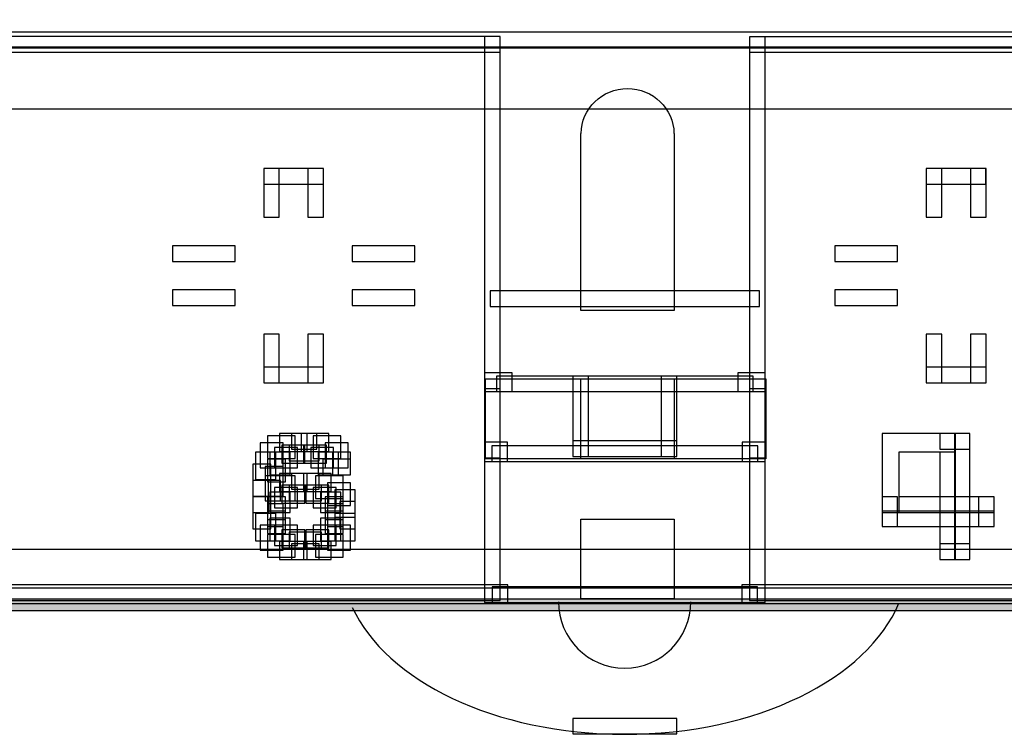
# Model space of a CAD drawing. Extents: x 0 to 595, y 0 to 395.
# Tile 7 of 21: x 164 to 228, y 52 to 98. Entities that reach past the tile are written whole.
import ezdxf

# ---------------------------------------------------------------- set-up
doc = ezdxf.new("R2010")
doc.units = 0
doc.layers.add('CAPA_1', color=7, linetype='CONTINUOUS')

# ---------------------------------------------------------------- blocks, each defined once
blk = doc.blocks.new('BLOCK_272')
at = {"layer": 'CAPA_1'}
blk.add_lwpolyline([(210.813, 60.545), (212.308, 60.545), (212.308, 61.669), (210.813, 61.669), (210.813, 60.545)], dxfattribs=at)
blk = doc.blocks.new('BLOCK_271')
at = {"layer": 'CAPA_1'}
blk.add_blockref('BLOCK_272', (0, 0), dxfattribs=at)
blk = doc.blocks.new('BLOCK_280')
at = {"layer": 'CAPA_1'}
blk.add_lwpolyline([(103.592, 60.466), (303.017, 60.466), (303.017, 61.466), (103.592, 61.466), (103.592, 60.466)], dxfattribs=at)
blk = doc.blocks.new('BLOCK_279')
at = {"layer": 'CAPA_1'}
blk.add_blockref('BLOCK_280', (0, 0), dxfattribs=at)
blk = doc.blocks.new('BLOCK_282')
at = {"layer": 'CAPA_1'}
blk.add_lwpolyline([(194.795, 60.545), (211.813, 60.545), (211.813, 61.545), (194.795, 61.545), (194.795, 60.545)], dxfattribs=at)
blk = doc.blocks.new('BLOCK_281')
at = {"layer": 'CAPA_1'}
blk.add_blockref('BLOCK_282', (0, 0), dxfattribs=at)
blk = doc.blocks.new('BLOCK_284')
at = {"layer": 'CAPA_1'}
blk.add_lwpolyline([(110.678, 60.669), (195.3, 60.669), (195.3, 61.669), (110.678, 61.669), (110.678, 60.669)], dxfattribs=at)
blk = doc.blocks.new('BLOCK_283')
at = {"layer": 'CAPA_1'}
blk.add_blockref('BLOCK_284', (0, 0), dxfattribs=at)
blk = doc.blocks.new('BLOCK_286')
at = {"layer": 'CAPA_1'}
blk.add_lwpolyline([(211.308, 60.669), (295.93, 60.669), (295.93, 61.669), (211.308, 61.669), (211.308, 60.669)], dxfattribs=at)
blk = doc.blocks.new('BLOCK_285')
at = {"layer": 'CAPA_1'}
blk.add_blockref('BLOCK_286', (0, 0), dxfattribs=at)
blk = doc.blocks.new('BLOCK_296')
at = {"layer": 'CAPA_1'}
blk.add_lwpolyline([(181.909, 63.301), (183.682, 63.301), (183.682, 64.301), (181.909, 64.301), (181.909, 63.301)], dxfattribs=at)
blk = doc.blocks.new('BLOCK_295')
at = {"layer": 'CAPA_1'}
blk.add_blockref('BLOCK_296', (0, 0), dxfattribs=at)
blk = doc.blocks.new('BLOCK_298')
at = {"layer": 'CAPA_1'}
blk.add_lwpolyline([(223.522, 63.301), (225.45, 63.301), (225.45, 64.301), (223.522, 64.301), (223.522, 63.301)], dxfattribs=at)
blk = doc.blocks.new('BLOCK_297')
at = {"layer": 'CAPA_1'}
blk.add_blockref('BLOCK_298', (0, 0), dxfattribs=at)
blk = doc.blocks.new('BLOCK_310')
at = {"layer": 'CAPA_1'}
blk.add_lwpolyline([(181.755, 64.055), (183.837, 64.055), (183.837, 65.055), (181.755, 65.055), (181.755, 64.055)], dxfattribs=at)
blk = doc.blocks.new('BLOCK_309')
at = {"layer": 'CAPA_1'}
blk.add_blockref('BLOCK_310', (0, 0), dxfattribs=at)
blk = doc.blocks.new('BLOCK_316')
at = {"layer": 'CAPA_1'}
blk.add_lwpolyline([(181.136, 63.301), (182.909, 63.301), (182.909, 64.451), (181.136, 64.451), (181.136, 63.301)], dxfattribs=at)
blk = doc.blocks.new('BLOCK_315')
at = {"layer": 'CAPA_1'}
blk.add_blockref('BLOCK_316', (0, 0), dxfattribs=at)
blk = doc.blocks.new('BLOCK_318')
at = {"layer": 'CAPA_1'}
blk.add_lwpolyline([(194.3, 60.545), (195.795, 60.545), (195.795, 61.669), (194.3, 61.669), (194.3, 60.545)], dxfattribs=at)
blk = doc.blocks.new('BLOCK_317')
at = {"layer": 'CAPA_1'}
blk.add_blockref('BLOCK_318', (0, 0), dxfattribs=at)
blk = doc.blocks.new('BLOCK_320')
at = {"layer": 'CAPA_1'}
blk.add_lwpolyline([(181.291, 64.055), (182.755, 64.055), (182.755, 65.205), (181.291, 65.205), (181.291, 64.055)], dxfattribs=at)
blk = doc.blocks.new('BLOCK_319')
at = {"layer": 'CAPA_1'}
blk.add_blockref('BLOCK_320', (0, 0), dxfattribs=at)
blk = doc.blocks.new('BLOCK_340')
at = {"layer": 'CAPA_1'}
blk.add_lwpolyline([(182.682, 63.301), (184.455, 63.301), (184.455, 64.451), (182.682, 64.451), (182.682, 63.301)], dxfattribs=at)
blk = doc.blocks.new('BLOCK_339')
at = {"layer": 'CAPA_1'}
blk.add_blockref('BLOCK_340', (0, 0), dxfattribs=at)
blk = doc.blocks.new('BLOCK_342')
at = {"layer": 'CAPA_1'}
blk.add_lwpolyline([(181.136, 67.673), (182.909, 67.673), (182.909, 68.824), (181.136, 68.824), (181.136, 67.673)], dxfattribs=at)
blk = doc.blocks.new('BLOCK_341')
at = {"layer": 'CAPA_1'}
blk.add_blockref('BLOCK_342', (0, 0), dxfattribs=at)
blk = doc.blocks.new('BLOCK_350')
at = {"layer": 'CAPA_1'}
blk.add_lwpolyline([(219.811, 65.411), (224.521, 65.411), (224.521, 66.411), (219.811, 66.411), (219.811, 65.411)], dxfattribs=at)
blk = doc.blocks.new('BLOCK_349')
at = {"layer": 'CAPA_1'}
blk.add_blockref('BLOCK_350', (0, 0), dxfattribs=at)
blk = doc.blocks.new('BLOCK_352')
at = {"layer": 'CAPA_1'}
blk.add_lwpolyline([(224.45, 65.411), (226.996, 65.411), (226.996, 66.411), (224.45, 66.411), (224.45, 65.411)], dxfattribs=at)
blk = doc.blocks.new('BLOCK_351')
at = {"layer": 'CAPA_1'}
blk.add_blockref('BLOCK_352', (0, 0), dxfattribs=at)
blk = doc.blocks.new('BLOCK_356')
at = {"layer": 'CAPA_1'}
blk.add_lwpolyline([(224.45, 66.316), (226.996, 66.316), (226.996, 67.316), (224.45, 67.316), (224.45, 66.316)], dxfattribs=at)
blk = doc.blocks.new('BLOCK_355')
at = {"layer": 'CAPA_1'}
blk.add_blockref('BLOCK_356', (0, 0), dxfattribs=at)
blk = doc.blocks.new('BLOCK_358')
at = {"layer": 'CAPA_1'}
blk.add_lwpolyline([(220.894, 66.316), (224.522, 66.316), (224.522, 67.316), (220.894, 67.316), (220.894, 66.316)], dxfattribs=at)
blk = doc.blocks.new('BLOCK_357')
at = {"layer": 'CAPA_1'}
blk.add_blockref('BLOCK_358', (0, 0), dxfattribs=at)
blk = doc.blocks.new('BLOCK_364')
at = {"layer": 'CAPA_1'}
blk.add_lwpolyline([(181.755, 67.07), (183.837, 67.07), (183.837, 68.07), (181.755, 68.07), (181.755, 67.07)], dxfattribs=at)
blk = doc.blocks.new('BLOCK_363')
at = {"layer": 'CAPA_1'}
blk.add_blockref('BLOCK_364', (0, 0), dxfattribs=at)
blk = doc.blocks.new('BLOCK_368')
at = {"layer": 'CAPA_1'}
blk.add_lwpolyline([(181.909, 67.824), (183.682, 67.824), (183.682, 68.824), (181.909, 68.824), (181.909, 67.824)], dxfattribs=at)
blk = doc.blocks.new('BLOCK_367')
at = {"layer": 'CAPA_1'}
blk.add_blockref('BLOCK_368', (0, 0), dxfattribs=at)
blk = doc.blocks.new('BLOCK_370')
at = {"layer": 'CAPA_1'}
blk.add_lwpolyline([(183.919, 68.729), (185.692, 68.729), (185.692, 69.729), (183.919, 69.729), (183.919, 68.729)], dxfattribs=at)
blk = doc.blocks.new('BLOCK_369')
at = {"layer": 'CAPA_1'}
blk.add_blockref('BLOCK_370', (0, 0), dxfattribs=at)
blk = doc.blocks.new('BLOCK_374')
at = {"layer": 'CAPA_1'}
blk.add_lwpolyline([(194.766, 69.587), (211.841, 69.587), (211.841, 70.587), (194.766, 70.587), (194.766, 69.587)], dxfattribs=at)
blk = doc.blocks.new('BLOCK_373')
at = {"layer": 'CAPA_1'}
blk.add_blockref('BLOCK_374', (0, 0), dxfattribs=at)
blk = doc.blocks.new('BLOCK_380')
at = {"layer": 'CAPA_1'}
blk.add_lwpolyline([(181.755, 69.633), (183.682, 69.633), (183.682, 70.633), (181.755, 70.633), (181.755, 69.633)], dxfattribs=at)
blk = doc.blocks.new('BLOCK_379')
at = {"layer": 'CAPA_1'}
blk.add_blockref('BLOCK_380', (0, 0), dxfattribs=at)
blk = doc.blocks.new('BLOCK_384')
at = {"layer": 'CAPA_1'}
blk.add_lwpolyline([(199.971, 69.919), (206.638, 69.919), (206.638, 70.919), (199.971, 70.919), (199.971, 69.919)], dxfattribs=at)
blk = doc.blocks.new('BLOCK_383')
at = {"layer": 'CAPA_1'}
blk.add_blockref('BLOCK_384', (0, 0), dxfattribs=at)
blk = doc.blocks.new('BLOCK_390')
at = {"layer": 'CAPA_1'}
blk.add_lwpolyline([(223.521, 70.387), (225.45, 70.387), (225.45, 71.387), (223.521, 71.387), (223.521, 70.387)], dxfattribs=at)
blk = doc.blocks.new('BLOCK_389')
at = {"layer": 'CAPA_1'}
blk.add_blockref('BLOCK_390', (0, 0), dxfattribs=at)
blk = doc.blocks.new('BLOCK_392')
at = {"layer": 'CAPA_1'}
blk.add_lwpolyline([(181.909, 70.387), (183.528, 70.387), (183.528, 71.387), (181.909, 71.387), (181.909, 70.387)], dxfattribs=at)
blk = doc.blocks.new('BLOCK_391')
at = {"layer": 'CAPA_1'}
blk.add_blockref('BLOCK_392', (0, 0), dxfattribs=at)
blk = doc.blocks.new('BLOCK_398')
at = {"layer": 'CAPA_1'}
blk.add_lwpolyline([(195.061, 74.072), (211.547, 74.072), (211.547, 75.072), (195.061, 75.072), (195.061, 74.072)], dxfattribs=at)
blk = doc.blocks.new('BLOCK_397')
at = {"layer": 'CAPA_1'}
blk.add_blockref('BLOCK_398', (0, 0), dxfattribs=at)
blk = doc.blocks.new('BLOCK_404')
at = {"layer": 'CAPA_1'}
blk.add_lwpolyline([(222.647, 74.64), (226.481, 74.64), (226.481, 75.64), (222.647, 75.64), (222.647, 74.64)], dxfattribs=at)
blk = doc.blocks.new('BLOCK_403')
at = {"layer": 'CAPA_1'}
blk.add_blockref('BLOCK_404', (0, 0), dxfattribs=at)
blk = doc.blocks.new('BLOCK_406')
at = {"layer": 'CAPA_1'}
blk.add_lwpolyline([(180.126, 74.64), (183.961, 74.64), (183.961, 75.64), (180.126, 75.64), (180.126, 74.64)], dxfattribs=at)
blk = doc.blocks.new('BLOCK_405')
at = {"layer": 'CAPA_1'}
blk.add_blockref('BLOCK_406', (0, 0), dxfattribs=at)
blk = doc.blocks.new('BLOCK_412')
at = {"layer": 'CAPA_1'}
blk.add_lwpolyline([(182.682, 67.673), (184.455, 67.673), (184.455, 68.824), (182.682, 68.824), (182.682, 67.673)], dxfattribs=at)
blk = doc.blocks.new('BLOCK_411')
at = {"layer": 'CAPA_1'}
blk.add_blockref('BLOCK_412', (0, 0), dxfattribs=at)
blk = doc.blocks.new('BLOCK_414')
at = {"layer": 'CAPA_1'}
blk.add_lwpolyline([(182.528, 70.236), (184.301, 70.236), (184.301, 71.388), (182.528, 71.388), (182.528, 70.236)], dxfattribs=at)
blk = doc.blocks.new('BLOCK_413')
at = {"layer": 'CAPA_1'}
blk.add_blockref('BLOCK_414', (0, 0), dxfattribs=at)
blk = doc.blocks.new('BLOCK_416')
at = {"layer": 'CAPA_1'}
blk.add_lwpolyline([(182.837, 66.919), (184.301, 66.919), (184.301, 68.07), (182.837, 68.07), (182.837, 66.919)], dxfattribs=at)
blk = doc.blocks.new('BLOCK_415')
at = {"layer": 'CAPA_1'}
blk.add_blockref('BLOCK_416', (0, 0), dxfattribs=at)
blk = doc.blocks.new('BLOCK_418')
at = {"layer": 'CAPA_1'}
blk.add_lwpolyline([(182.682, 69.482), (184.146, 69.482), (184.146, 70.633), (182.682, 70.633), (182.682, 69.482)], dxfattribs=at)
blk = doc.blocks.new('BLOCK_417')
at = {"layer": 'CAPA_1'}
blk.add_blockref('BLOCK_418', (0, 0), dxfattribs=at)
blk = doc.blocks.new('BLOCK_422')
at = {"layer": 'CAPA_1'}
blk.add_lwpolyline([(180.363, 63.451), (182.136, 63.451), (182.136, 64.903), (180.363, 64.903), (180.363, 63.451)], dxfattribs=at)
blk = doc.blocks.new('BLOCK_421')
at = {"layer": 'CAPA_1'}
blk.add_blockref('BLOCK_422', (0, 0), dxfattribs=at)
blk = doc.blocks.new('BLOCK_424')
at = {"layer": 'CAPA_1'}
blk.add_lwpolyline([(183.456, 67.221), (185.229, 67.221), (185.229, 68.674), (183.456, 68.674), (183.456, 67.221)], dxfattribs=at)
blk = doc.blocks.new('BLOCK_423')
at = {"layer": 'CAPA_1'}
blk.add_blockref('BLOCK_424', (0, 0), dxfattribs=at)
blk = doc.blocks.new('BLOCK_426')
at = {"layer": 'CAPA_1'}
blk.add_lwpolyline([(180.827, 64.205), (182.291, 64.205), (182.291, 65.507), (180.827, 65.507), (180.827, 64.205)], dxfattribs=at)
blk = doc.blocks.new('BLOCK_425')
at = {"layer": 'CAPA_1'}
blk.add_blockref('BLOCK_426', (0, 0), dxfattribs=at)
blk = doc.blocks.new('BLOCK_428')
at = {"layer": 'CAPA_1'}
blk.add_lwpolyline([(183.301, 66.617), (184.765, 66.617), (184.765, 67.919), (183.301, 67.919), (183.301, 66.617)], dxfattribs=at)
blk = doc.blocks.new('BLOCK_427')
at = {"layer": 'CAPA_1'}
blk.add_blockref('BLOCK_428', (0, 0), dxfattribs=at)
blk = doc.blocks.new('BLOCK_486')
at = {"layer": 'CAPA_1'}
blk.add_lwpolyline([(210.547, 74.072), (212.306, 74.072), (212.306, 75.271), (210.547, 75.271), (210.547, 74.072)], dxfattribs=at)
blk = doc.blocks.new('BLOCK_485')
at = {"layer": 'CAPA_1'}
blk.add_blockref('BLOCK_486', (0, 0), dxfattribs=at)
blk = doc.blocks.new('BLOCK_488')
at = {"layer": 'CAPA_1'}
blk.add_lwpolyline([(181.136, 70.236), (182.909, 70.236), (182.909, 71.387), (181.136, 71.387), (181.136, 70.236)], dxfattribs=at)
blk = doc.blocks.new('BLOCK_487')
at = {"layer": 'CAPA_1'}
blk.add_blockref('BLOCK_488', (0, 0), dxfattribs=at)
blk = doc.blocks.new('BLOCK_494')
at = {"layer": 'CAPA_1'}
blk.add_lwpolyline([(194.667, 79.541), (211.941, 79.541), (211.941, 80.541), (194.667, 80.541), (194.667, 79.541)], dxfattribs=at)
blk = doc.blocks.new('BLOCK_493')
at = {"layer": 'CAPA_1'}
blk.add_blockref('BLOCK_494', (0, 0), dxfattribs=at)
blk = doc.blocks.new('BLOCK_504')
at = {"layer": 'CAPA_1'}
blk.add_lwpolyline([(174.266, 79.6), (178.291, 79.6), (178.291, 80.6), (174.266, 80.6), (174.266, 79.6)], dxfattribs=at)
blk = doc.blocks.new('BLOCK_503')
at = {"layer": 'CAPA_1'}
blk.add_blockref('BLOCK_504', (0, 0), dxfattribs=at)
blk = doc.blocks.new('BLOCK_506')
at = {"layer": 'CAPA_1'}
blk.add_lwpolyline([(185.796, 79.6), (189.822, 79.6), (189.822, 80.6), (185.796, 80.6), (185.796, 79.6)], dxfattribs=at)
blk = doc.blocks.new('BLOCK_505')
at = {"layer": 'CAPA_1'}
blk.add_blockref('BLOCK_506', (0, 0), dxfattribs=at)
blk = doc.blocks.new('BLOCK_508')
at = {"layer": 'CAPA_1'}
blk.add_lwpolyline([(216.786, 79.6), (220.811, 79.6), (220.811, 80.6), (216.786, 80.6), (216.786, 79.6)], dxfattribs=at)
blk = doc.blocks.new('BLOCK_507')
at = {"layer": 'CAPA_1'}
blk.add_blockref('BLOCK_508', (0, 0), dxfattribs=at)
blk = doc.blocks.new('BLOCK_530')
at = {"layer": 'CAPA_1'}
blk.add_lwpolyline([(216.786, 82.435), (220.811, 82.435), (220.811, 83.435), (216.786, 83.435), (216.786, 82.435)], dxfattribs=at)
blk = doc.blocks.new('BLOCK_529')
at = {"layer": 'CAPA_1'}
blk.add_blockref('BLOCK_530', (0, 0), dxfattribs=at)
blk = doc.blocks.new('BLOCK_532')
at = {"layer": 'CAPA_1'}
blk.add_lwpolyline([(185.796, 82.435), (189.822, 82.435), (189.822, 83.435), (185.796, 83.435), (185.796, 82.435)], dxfattribs=at)
blk = doc.blocks.new('BLOCK_531')
at = {"layer": 'CAPA_1'}
blk.add_blockref('BLOCK_532', (0, 0), dxfattribs=at)
blk = doc.blocks.new('BLOCK_534')
at = {"layer": 'CAPA_1'}
blk.add_lwpolyline([(174.266, 82.435), (178.292, 82.435), (178.292, 83.435), (174.266, 83.435), (174.266, 82.435)], dxfattribs=at)
blk = doc.blocks.new('BLOCK_533')
at = {"layer": 'CAPA_1'}
blk.add_blockref('BLOCK_534', (0, 0), dxfattribs=at)
blk = doc.blocks.new('BLOCK_554')
at = {"layer": 'CAPA_1'}
blk.add_lwpolyline([(194.302, 74.072), (196.061, 74.072), (196.061, 75.271), (194.302, 75.271), (194.302, 74.072)], dxfattribs=at)
blk = doc.blocks.new('BLOCK_553')
at = {"layer": 'CAPA_1'}
blk.add_blockref('BLOCK_554', (0, 0), dxfattribs=at)
blk = doc.blocks.new('BLOCK_556')
at = {"layer": 'CAPA_1'}
blk.add_lwpolyline([(194.3, 69.587), (195.767, 69.587), (195.767, 70.82), (194.3, 70.82), (194.3, 69.587)], dxfattribs=at)
blk = doc.blocks.new('BLOCK_555')
at = {"layer": 'CAPA_1'}
blk.add_blockref('BLOCK_556', (0, 0), dxfattribs=at)
blk = doc.blocks.new('BLOCK_564')
at = {"layer": 'CAPA_1'}
blk.add_lwpolyline([(183.301, 69.784), (185.074, 69.784), (185.074, 71.236), (183.301, 71.236), (183.301, 69.784)], dxfattribs=at)
blk = doc.blocks.new('BLOCK_563')
at = {"layer": 'CAPA_1'}
blk.add_blockref('BLOCK_564', (0, 0), dxfattribs=at)
blk = doc.blocks.new('BLOCK_566')
at = {"layer": 'CAPA_1'}
blk.add_lwpolyline([(183.146, 69.182), (184.61, 69.182), (184.61, 70.482), (183.146, 70.482), (183.146, 69.182)], dxfattribs=at)
blk = doc.blocks.new('BLOCK_565')
at = {"layer": 'CAPA_1'}
blk.add_blockref('BLOCK_566', (0, 0), dxfattribs=at)
blk = doc.blocks.new('BLOCK_638')
at = {"layer": 'CAPA_1'}
blk.add_lwpolyline([(211.306, 95.849), (212.307, 95.849), (212.307, 96.849), (211.306, 96.849), (211.306, 95.849)], dxfattribs=at)
blk = doc.blocks.new('BLOCK_637')
at = {"layer": 'CAPA_1'}
blk.add_blockref('BLOCK_638', (0, 0), dxfattribs=at)
blk = doc.blocks.new('BLOCK_642')
at = {"layer": 'CAPA_1'}
blk.add_lwpolyline([(110.678, 95.85), (195.3, 95.85), (195.3, 96.861), (110.678, 96.861), (110.678, 95.85)], dxfattribs=at)
blk = doc.blocks.new('BLOCK_641')
at = {"layer": 'CAPA_1'}
blk.add_blockref('BLOCK_642', (0, 0), dxfattribs=at)
blk = doc.blocks.new('BLOCK_648')
at = {"layer": 'CAPA_1'}
blk.add_lwpolyline([(180.126, 87.395), (183.961, 87.395), (183.961, 88.395), (180.126, 88.395), (180.126, 87.395)], dxfattribs=at)
blk = doc.blocks.new('BLOCK_647')
at = {"layer": 'CAPA_1'}
blk.add_blockref('BLOCK_648', (0, 0), dxfattribs=at)
blk = doc.blocks.new('BLOCK_650')
at = {"layer": 'CAPA_1'}
blk.add_lwpolyline([(222.646, 87.395), (226.48, 87.395), (226.48, 88.395), (222.646, 88.395), (222.646, 87.395)], dxfattribs=at)
blk = doc.blocks.new('BLOCK_649')
at = {"layer": 'CAPA_1'}
blk.add_blockref('BLOCK_650', (0, 0), dxfattribs=at)
blk = doc.blocks.new('BLOCK_676')
at = {"layer": 'CAPA_1'}
blk.add_lwpolyline([(211.308, 95.85), (295.93, 95.85), (295.93, 96.85), (211.308, 96.85), (211.308, 95.85)], dxfattribs=at)
blk = doc.blocks.new('BLOCK_675')
at = {"layer": 'CAPA_1'}
blk.add_blockref('BLOCK_676', (0, 0), dxfattribs=at)
blk = doc.blocks.new('BLOCK_682')
at = {"layer": 'CAPA_1'}
blk.add_lwpolyline([(104.091, 96.146), (302.517, 96.146), (302.517, 97.146), (104.091, 97.146), (104.091, 96.146)], dxfattribs=at)
blk = doc.blocks.new('BLOCK_681')
at = {"layer": 'CAPA_1'}
blk.add_blockref('BLOCK_682', (0, 0), dxfattribs=at)
blk = doc.blocks.new('BLOCK_702')
at = {"layer": 'CAPA_1'}
blk.add_lwpolyline([(183.765, 66.316), (185.074, 66.316), (185.074, 67.618), (183.765, 67.618), (183.765, 66.316)], dxfattribs=at)
blk = doc.blocks.new('BLOCK_701')
at = {"layer": 'CAPA_1'}
blk.add_blockref('BLOCK_702', (0, 0), dxfattribs=at)
blk = doc.blocks.new('BLOCK_704')
at = {"layer": 'CAPA_1'}
blk.add_lwpolyline([(184.229, 66.769), (185.692, 66.769), (185.692, 68.221), (184.229, 68.221), (184.229, 66.769)], dxfattribs=at)
blk = doc.blocks.new('BLOCK_703')
at = {"layer": 'CAPA_1'}
blk.add_blockref('BLOCK_704', (0, 0), dxfattribs=at)
blk = doc.blocks.new('BLOCK_710')
at = {"layer": 'CAPA_1'}
blk.add_lwpolyline([(179.899, 63.903), (181.363, 63.903), (181.363, 65.507), (179.899, 65.507), (179.899, 63.903)], dxfattribs=at)
blk = doc.blocks.new('BLOCK_709')
at = {"layer": 'CAPA_1'}
blk.add_blockref('BLOCK_710', (0, 0), dxfattribs=at)
blk = doc.blocks.new('BLOCK_836')
at = {"layer": 'CAPA_1'}
blk.add_lwpolyline([(184.074, 69.182), (185.538, 69.182), (185.538, 70.784), (184.074, 70.784), (184.074, 69.182)], dxfattribs=at)
blk = doc.blocks.new('BLOCK_835')
at = {"layer": 'CAPA_1'}
blk.add_blockref('BLOCK_836', (0, 0), dxfattribs=at)
blk = doc.blocks.new('BLOCK_838')
at = {"layer": 'CAPA_1'}
blk.add_lwpolyline([(180.518, 64.507), (181.827, 64.507), (181.827, 65.959), (180.518, 65.959), (180.518, 64.507)], dxfattribs=at)
blk = doc.blocks.new('BLOCK_837')
at = {"layer": 'CAPA_1'}
blk.add_blockref('BLOCK_838', (0, 0), dxfattribs=at)
blk = doc.blocks.new('BLOCK_840')
at = {"layer": 'CAPA_1'}
blk.add_lwpolyline([(183.61, 68.729), (184.919, 68.729), (184.919, 70.182), (183.61, 70.182), (183.61, 68.729)], dxfattribs=at)
blk = doc.blocks.new('BLOCK_839')
at = {"layer": 'CAPA_1'}
blk.add_blockref('BLOCK_840', (0, 0), dxfattribs=at)
blk = doc.blocks.new('BLOCK_898')
at = {"layer": 'CAPA_1'}
blk.add_lwpolyline([(211.306, 69.82), (212.307, 69.82), (212.307, 70.822), (211.306, 70.822), (211.306, 69.82)], dxfattribs=at)
blk = doc.blocks.new('BLOCK_897')
at = {"layer": 'CAPA_1'}
blk.add_blockref('BLOCK_898', (0, 0), dxfattribs=at)
blk = doc.blocks.new('BLOCK_902')
at = {"layer": 'CAPA_1'}
blk.add_lwpolyline([(179.59, 64.507), (180.899, 64.507), (180.899, 66.261), (179.59, 66.261), (179.59, 64.507)], dxfattribs=at)
blk = doc.blocks.new('BLOCK_901')
at = {"layer": 'CAPA_1'}
blk.add_blockref('BLOCK_902', (0, 0), dxfattribs=at)
blk = doc.blocks.new('BLOCK_978')
at = {"layer": 'CAPA_1'}
blk.add_lwpolyline([(184.691, 66.015), (186.001, 66.015), (186.001, 67.769), (184.691, 67.769), (184.691, 66.015)], dxfattribs=at)
blk = doc.blocks.new('BLOCK_977')
at = {"layer": 'CAPA_1'}
blk.add_blockref('BLOCK_978', (0, 0), dxfattribs=at)
blk = doc.blocks.new('BLOCK_980')
at = {"layer": 'CAPA_1'}
blk.add_lwpolyline([(180.363, 64.959), (181.518, 64.959), (181.518, 66.412), (180.363, 66.412), (180.363, 64.959)], dxfattribs=at)
blk = doc.blocks.new('BLOCK_979')
at = {"layer": 'CAPA_1'}
blk.add_blockref('BLOCK_980', (0, 0), dxfattribs=at)
blk = doc.blocks.new('BLOCK_982')
at = {"layer": 'CAPA_1'}
blk.add_lwpolyline([(184.074, 65.863), (185.229, 65.863), (185.229, 67.316), (184.074, 67.316), (184.074, 65.863)], dxfattribs=at)
blk = doc.blocks.new('BLOCK_981')
at = {"layer": 'CAPA_1'}
blk.add_blockref('BLOCK_982', (0, 0), dxfattribs=at)
blk = doc.blocks.new('BLOCK_984')
at = {"layer": 'CAPA_1'}
blk.add_lwpolyline([(184.538, 68.729), (185.692, 68.729), (185.692, 70.182), (184.538, 70.182), (184.538, 68.729)], dxfattribs=at)
blk = doc.blocks.new('BLOCK_983')
at = {"layer": 'CAPA_1'}
blk.add_blockref('BLOCK_984', (0, 0), dxfattribs=at)
blk = doc.blocks.new('BLOCK_1066')
at = {"layer": 'CAPA_1'}
blk.add_lwpolyline([(179.436, 65.261), (180.59, 65.261), (180.59, 67.316), (179.436, 67.316), (179.436, 65.261)], dxfattribs=at)
blk = doc.blocks.new('BLOCK_1065')
at = {"layer": 'CAPA_1'}
blk.add_blockref('BLOCK_1066', (0, 0), dxfattribs=at)
blk = doc.blocks.new('BLOCK_1072')
at = {"layer": 'CAPA_1'}
blk.add_lwpolyline([(179.436, 66.316), (180.436, 66.316), (180.436, 68.372), (179.436, 68.372), (179.436, 66.316)], dxfattribs=at)
blk = doc.blocks.new('BLOCK_1071')
at = {"layer": 'CAPA_1'}
blk.add_blockref('BLOCK_1072', (0, 0), dxfattribs=at)
blk = doc.blocks.new('BLOCK_1076')
at = {"layer": 'CAPA_1'}
blk.add_lwpolyline([(180.126, 74.64), (181.126, 74.64), (181.126, 77.766), (180.126, 77.766), (180.126, 74.64)], dxfattribs=at)
blk = doc.blocks.new('BLOCK_1075')
at = {"layer": 'CAPA_1'}
blk.add_blockref('BLOCK_1076', (0, 0), dxfattribs=at)
blk = doc.blocks.new('BLOCK_1078')
at = {"layer": 'CAPA_1'}
blk.add_lwpolyline([(180.126, 85.269), (181.126, 85.269), (181.126, 88.395), (180.126, 88.395), (180.126, 85.269)], dxfattribs=at)
blk = doc.blocks.new('BLOCK_1077')
at = {"layer": 'CAPA_1'}
blk.add_blockref('BLOCK_1078', (0, 0), dxfattribs=at)
blk = doc.blocks.new('BLOCK_1086')
at = {"layer": 'CAPA_1'}
blk.add_lwpolyline([(180.209, 67.07), (181.209, 67.07), (181.209, 68.371), (180.209, 68.371), (180.209, 67.07)], dxfattribs=at)
blk = doc.blocks.new('BLOCK_1085')
at = {"layer": 'CAPA_1'}
blk.add_blockref('BLOCK_1086', (0, 0), dxfattribs=at)
blk = doc.blocks.new('BLOCK_1090')
at = {"layer": 'CAPA_1'}
blk.add_lwpolyline([(180.363, 65.411), (181.363, 65.411), (181.363, 66.863), (180.363, 66.863), (180.363, 65.411)], dxfattribs=at)
blk = doc.blocks.new('BLOCK_1089')
at = {"layer": 'CAPA_1'}
blk.add_blockref('BLOCK_1090', (0, 0), dxfattribs=at)
blk = doc.blocks.new('BLOCK_1144')
at = {"layer": 'CAPA_1'}
blk.add_lwpolyline([(194.3, 74.271), (195.302, 74.271), (195.302, 75.285), (194.3, 75.285), (194.3, 74.271)], dxfattribs=at)
blk = doc.blocks.new('BLOCK_1143')
at = {"layer": 'CAPA_1'}
blk.add_blockref('BLOCK_1144', (0, 0), dxfattribs=at)
blk = doc.blocks.new('BLOCK_1150')
at = {"layer": 'CAPA_1'}
blk.add_lwpolyline([(182.961, 85.269), (183.961, 85.269), (183.961, 88.395), (182.961, 88.395), (182.961, 85.269)], dxfattribs=at)
blk = doc.blocks.new('BLOCK_1149')
at = {"layer": 'CAPA_1'}
blk.add_blockref('BLOCK_1150', (0, 0), dxfattribs=at)
blk = doc.blocks.new('BLOCK_1152')
at = {"layer": 'CAPA_1'}
blk.add_lwpolyline([(182.961, 74.639), (183.961, 74.639), (183.961, 77.765), (182.961, 77.765), (182.961, 74.639)], dxfattribs=at)
blk = doc.blocks.new('BLOCK_1151')
at = {"layer": 'CAPA_1'}
blk.add_blockref('BLOCK_1152', (0, 0), dxfattribs=at)
blk = doc.blocks.new('BLOCK_1156')
at = {"layer": 'CAPA_1'}
blk.add_lwpolyline([(184.229, 65.412), (185.229, 65.412), (185.229, 66.864), (184.229, 66.864), (184.229, 65.412)], dxfattribs=at)
blk = doc.blocks.new('BLOCK_1155')
at = {"layer": 'CAPA_1'}
blk.add_blockref('BLOCK_1156', (0, 0), dxfattribs=at)
blk = doc.blocks.new('BLOCK_1162')
at = {"layer": 'CAPA_1'}
blk.add_lwpolyline([(185.001, 65.261), (186.001, 65.261), (186.001, 67.015), (185.001, 67.015), (185.001, 65.261)], dxfattribs=at)
blk = doc.blocks.new('BLOCK_1161')
at = {"layer": 'CAPA_1'}
blk.add_blockref('BLOCK_1162', (0, 0), dxfattribs=at)
blk = doc.blocks.new('BLOCK_1232')
at = {"layer": 'CAPA_1'}
blk.add_lwpolyline([(194.3, 60.669), (195.3, 60.669), (195.3, 96.861), (194.3, 96.861), (194.3, 60.669)], dxfattribs=at)
blk = doc.blocks.new('BLOCK_1231')
at = {"layer": 'CAPA_1'}
blk.add_blockref('BLOCK_1232', (0, 0), dxfattribs=at)
blk = doc.blocks.new('BLOCK_1238')
at = {"layer": 'CAPA_1'}
blk.add_lwpolyline([(194.302, 69.822), (195.302, 69.822), (195.302, 75.271), (194.302, 75.271), (194.302, 69.822)], dxfattribs=at)
blk = doc.blocks.new('BLOCK_1237')
at = {"layer": 'CAPA_1'}
blk.add_blockref('BLOCK_1238', (0, 0), dxfattribs=at)
blk = doc.blocks.new('BLOCK_1248')
at = {"layer": 'CAPA_1'}
blk.add_lwpolyline([(199.97, 69.919), (200.97, 69.919), (200.97, 75.072), (199.97, 75.072), (199.97, 69.919)], dxfattribs=at)
blk = doc.blocks.new('BLOCK_1247')
at = {"layer": 'CAPA_1'}
blk.add_blockref('BLOCK_1248', (0, 0), dxfattribs=at)
blk = doc.blocks.new('BLOCK_1252')
at = {"layer": 'CAPA_1'}
blk.add_lwpolyline([(179.436, 67.371), (180.59, 67.371), (180.59, 69.427), (179.436, 69.427), (179.436, 67.371)], dxfattribs=at)
blk = doc.blocks.new('BLOCK_1251')
at = {"layer": 'CAPA_1'}
blk.add_blockref('BLOCK_1252', (0, 0), dxfattribs=at)
blk = doc.blocks.new('BLOCK_1254')
at = {"layer": 'CAPA_1'}
blk.add_lwpolyline([(180.209, 67.372), (181.363, 67.372), (181.363, 69.276), (180.209, 69.276), (180.209, 67.372)], dxfattribs=at)
blk = doc.blocks.new('BLOCK_1253')
at = {"layer": 'CAPA_1'}
blk.add_blockref('BLOCK_1254', (0, 0), dxfattribs=at)
blk = doc.blocks.new('BLOCK_1320')
at = {"layer": 'CAPA_1'}
blk.add_lwpolyline([(205.638, 69.919), (206.638, 69.919), (206.638, 75.072), (205.638, 75.072), (205.638, 69.919)], dxfattribs=at)
blk = doc.blocks.new('BLOCK_1319')
at = {"layer": 'CAPA_1'}
blk.add_blockref('BLOCK_1320', (0, 0), dxfattribs=at)
blk = doc.blocks.new('BLOCK_1324')
at = {"layer": 'CAPA_1'}
blk.add_lwpolyline([(211.306, 69.822), (212.306, 69.822), (212.306, 75.271), (211.306, 75.271), (211.306, 69.822)], dxfattribs=at)
blk = doc.blocks.new('BLOCK_1323')
at = {"layer": 'CAPA_1'}
blk.add_blockref('BLOCK_1324', (0, 0), dxfattribs=at)
blk = doc.blocks.new('BLOCK_1328')
at = {"layer": 'CAPA_1'}
blk.add_lwpolyline([(211.308, 60.669), (212.308, 60.669), (212.308, 96.85), (211.308, 96.85), (211.308, 60.669)], dxfattribs=at)
blk = doc.blocks.new('BLOCK_1327')
at = {"layer": 'CAPA_1'}
blk.add_blockref('BLOCK_1328', (0, 0), dxfattribs=at)
blk = doc.blocks.new('BLOCK_1374')
at = {"layer": 'CAPA_1'}
blk.add_lwpolyline([(219.811, 65.411), (220.811, 65.411), (220.811, 67.316), (219.811, 67.316), (219.811, 65.411)], dxfattribs=at)
blk = doc.blocks.new('BLOCK_1373')
at = {"layer": 'CAPA_1'}
blk.add_blockref('BLOCK_1374', (0, 0), dxfattribs=at)
blk = doc.blocks.new('BLOCK_1380')
at = {"layer": 'CAPA_1'}
blk.add_lwpolyline([(222.646, 74.64), (223.646, 74.64), (223.646, 77.766), (222.646, 77.766), (222.646, 74.64)], dxfattribs=at)
blk = doc.blocks.new('BLOCK_1379')
at = {"layer": 'CAPA_1'}
blk.add_blockref('BLOCK_1380', (0, 0), dxfattribs=at)
blk = doc.blocks.new('BLOCK_1382')
at = {"layer": 'CAPA_1'}
blk.add_lwpolyline([(222.646, 85.269), (223.646, 85.269), (223.646, 88.395), (222.646, 88.395), (222.646, 85.269)], dxfattribs=at)
blk = doc.blocks.new('BLOCK_1381')
at = {"layer": 'CAPA_1'}
blk.add_blockref('BLOCK_1382', (0, 0), dxfattribs=at)
blk = doc.blocks.new('BLOCK_1388')
at = {"layer": 'CAPA_1'}
blk.add_lwpolyline([(223.522, 66.316), (224.522, 66.316), (224.522, 70.182), (223.522, 70.182), (223.522, 66.316)], dxfattribs=at)
blk = doc.blocks.new('BLOCK_1387')
at = {"layer": 'CAPA_1'}
blk.add_blockref('BLOCK_1388', (0, 0), dxfattribs=at)
blk = doc.blocks.new('BLOCK_1390')
at = {"layer": 'CAPA_1'}
blk.add_lwpolyline([(223.522, 63.301), (224.522, 63.301), (224.522, 66.411), (223.522, 66.411), (223.522, 63.301)], dxfattribs=at)
blk = doc.blocks.new('BLOCK_1389')
at = {"layer": 'CAPA_1'}
blk.add_blockref('BLOCK_1390', (0, 0), dxfattribs=at)
blk = doc.blocks.new('BLOCK_1392')
at = {"layer": 'CAPA_1'}
blk.add_lwpolyline([(224.45, 63.301), (225.45, 63.301), (225.45, 66.412), (224.45, 66.412), (224.45, 63.301)], dxfattribs=at)
blk = doc.blocks.new('BLOCK_1391')
at = {"layer": 'CAPA_1'}
blk.add_blockref('BLOCK_1392', (0, 0), dxfattribs=at)
blk = doc.blocks.new('BLOCK_1394')
at = {"layer": 'CAPA_1'}
blk.add_lwpolyline([(224.45, 66.316), (225.45, 66.316), (225.45, 71.388), (224.45, 71.388), (224.45, 66.316)], dxfattribs=at)
blk = doc.blocks.new('BLOCK_1393')
at = {"layer": 'CAPA_1'}
blk.add_blockref('BLOCK_1394', (0, 0), dxfattribs=at)
blk = doc.blocks.new('BLOCK_1400')
at = {"layer": 'CAPA_1'}
blk.add_lwpolyline([(225.481, 85.269), (226.481, 85.269), (226.481, 88.395), (225.481, 88.395), (225.481, 85.269)], dxfattribs=at)
blk = doc.blocks.new('BLOCK_1399')
at = {"layer": 'CAPA_1'}
blk.add_blockref('BLOCK_1400', (0, 0), dxfattribs=at)
blk = doc.blocks.new('BLOCK_1402')
at = {"layer": 'CAPA_1'}
blk.add_lwpolyline([(225.481, 74.639), (226.481, 74.639), (226.481, 77.765), (225.481, 77.765), (225.481, 74.639)], dxfattribs=at)
blk = doc.blocks.new('BLOCK_1401')
at = {"layer": 'CAPA_1'}
blk.add_blockref('BLOCK_1402', (0, 0), dxfattribs=at)
blk = doc.blocks.new('BLOCK_1404')
at = {"layer": 'CAPA_1'}
blk.add_lwpolyline([(225.996, 65.411), (226.996, 65.411), (226.996, 67.316), (225.996, 67.316), (225.996, 65.411)], dxfattribs=at)
blk = doc.blocks.new('BLOCK_1403')
at = {"layer": 'CAPA_1'}
blk.add_blockref('BLOCK_1404', (0, 0), dxfattribs=at)
blk = doc.blocks.new('BLOCK_1408')
at = {"layer": 'CAPA_1'}
blk.add_lwpolyline([(211.307, 74.271), (212.308, 74.271), (212.308, 75.285), (211.307, 75.285), (211.307, 74.271)], dxfattribs=at)
blk = doc.blocks.new('BLOCK_1407')
at = {"layer": 'CAPA_1'}
blk.add_blockref('BLOCK_1408', (0, 0), dxfattribs=at)
blk = doc.blocks.new('BLOCK_1410')
at = {"layer": 'CAPA_1'}
blk.add_lwpolyline([(180.363, 68.276), (181.518, 68.276), (181.518, 69.729), (180.363, 69.729), (180.363, 68.276)], dxfattribs=at)
blk = doc.blocks.new('BLOCK_1409')
at = {"layer": 'CAPA_1'}
blk.add_blockref('BLOCK_1410', (0, 0), dxfattribs=at)
blk = doc.blocks.new('BLOCK_1412')
at = {"layer": 'CAPA_1'}
blk.add_lwpolyline([(180.363, 65.864), (181.518, 65.864), (181.518, 67.316), (180.363, 67.316), (180.363, 65.864)], dxfattribs=at)
blk = doc.blocks.new('BLOCK_1411')
at = {"layer": 'CAPA_1'}
blk.add_blockref('BLOCK_1412', (0, 0), dxfattribs=at)
blk = doc.blocks.new('BLOCK_1414')
at = {"layer": 'CAPA_1'}
blk.add_lwpolyline([(184.073, 64.959), (185.229, 64.959), (185.229, 66.411), (184.073, 66.411), (184.073, 64.959)], dxfattribs=at)
blk = doc.blocks.new('BLOCK_1413')
at = {"layer": 'CAPA_1'}
blk.add_blockref('BLOCK_1414', (0, 0), dxfattribs=at)
blk = doc.blocks.new('BLOCK_1416')
at = {"layer": 'CAPA_1'}
blk.add_lwpolyline([(179.59, 68.427), (180.899, 68.427), (180.899, 70.182), (179.59, 70.182), (179.59, 68.427)], dxfattribs=at)
blk = doc.blocks.new('BLOCK_1415')
at = {"layer": 'CAPA_1'}
blk.add_blockref('BLOCK_1416', (0, 0), dxfattribs=at)
blk = doc.blocks.new('BLOCK_1458')
at = {"layer": 'CAPA_1'}
blk.add_lwpolyline([(184.692, 64.507), (186.002, 64.507), (186.002, 66.261), (184.692, 66.261), (184.692, 64.507)], dxfattribs=at)
blk = doc.blocks.new('BLOCK_1457')
at = {"layer": 'CAPA_1'}
blk.add_blockref('BLOCK_1458', (0, 0), dxfattribs=at)
blk = doc.blocks.new('BLOCK_1540')
at = {"layer": 'CAPA_1'}
blk.add_lwpolyline([(180.518, 68.729), (181.827, 68.729), (181.827, 70.182), (180.518, 70.182), (180.518, 68.729)], dxfattribs=at)
blk = doc.blocks.new('BLOCK_1539')
at = {"layer": 'CAPA_1'}
blk.add_blockref('BLOCK_1540', (0, 0), dxfattribs=at)
blk = doc.blocks.new('BLOCK_1542')
at = {"layer": 'CAPA_1'}
blk.add_lwpolyline([(183.765, 64.507), (185.074, 64.507), (185.074, 65.959), (183.765, 65.959), (183.765, 64.507)], dxfattribs=at)
blk = doc.blocks.new('BLOCK_1541')
at = {"layer": 'CAPA_1'}
blk.add_blockref('BLOCK_1542', (0, 0), dxfattribs=at)
blk = doc.blocks.new('BLOCK_1544')
at = {"layer": 'CAPA_1'}
blk.add_lwpolyline([(179.899, 69.182), (181.363, 69.182), (181.363, 70.784), (179.899, 70.784), (179.899, 69.182)], dxfattribs=at)
blk = doc.blocks.new('BLOCK_1543')
at = {"layer": 'CAPA_1'}
blk.add_blockref('BLOCK_1544', (0, 0), dxfattribs=at)
blk = doc.blocks.new('BLOCK_1556')
at = {"layer": 'CAPA_1'}
blk.add_lwpolyline([(184.229, 63.903), (185.691, 63.903), (185.691, 65.507), (184.229, 65.507), (184.229, 63.903)], dxfattribs=at)
blk = doc.blocks.new('BLOCK_1555')
at = {"layer": 'CAPA_1'}
blk.add_blockref('BLOCK_1556', (0, 0), dxfattribs=at)
blk = doc.blocks.new('BLOCK_1604')
at = {"layer": 'CAPA_1'}
blk.add_lwpolyline([(194.3, 69.82), (195.302, 69.82), (195.302, 70.822), (194.3, 70.822), (194.3, 69.82)], dxfattribs=at)
blk = doc.blocks.new('BLOCK_1603')
at = {"layer": 'CAPA_1'}
blk.add_blockref('BLOCK_1604', (0, 0), dxfattribs=at)
blk = doc.blocks.new('BLOCK_1606')
at = {"layer": 'CAPA_1'}
blk.add_lwpolyline([(180.518, 66.316), (181.827, 66.316), (181.827, 67.617), (180.518, 67.617), (180.518, 66.316)], dxfattribs=at)
blk = doc.blocks.new('BLOCK_1605')
at = {"layer": 'CAPA_1'}
blk.add_blockref('BLOCK_1606', (0, 0), dxfattribs=at)
blk = doc.blocks.new('BLOCK_1678')
at = {"layer": 'CAPA_1'}
blk.add_lwpolyline([(180.827, 69.182), (182.291, 69.182), (182.291, 70.482), (180.827, 70.482), (180.827, 69.182)], dxfattribs=at)
blk = doc.blocks.new('BLOCK_1677')
at = {"layer": 'CAPA_1'}
blk.add_blockref('BLOCK_1678', (0, 0), dxfattribs=at)
blk = doc.blocks.new('BLOCK_1680')
at = {"layer": 'CAPA_1'}
blk.add_lwpolyline([(180.209, 67.07), (182.136, 67.07), (182.136, 68.673), (180.209, 68.673), (180.209, 67.07)], dxfattribs=at)
blk = doc.blocks.new('BLOCK_1679')
at = {"layer": 'CAPA_1'}
blk.add_blockref('BLOCK_1680', (0, 0), dxfattribs=at)
blk = doc.blocks.new('BLOCK_1682')
at = {"layer": 'CAPA_1'}
blk.add_lwpolyline([(180.827, 66.618), (182.291, 66.618), (182.291, 67.92), (180.827, 67.92), (180.827, 66.618)], dxfattribs=at)
blk = doc.blocks.new('BLOCK_1681')
at = {"layer": 'CAPA_1'}
blk.add_blockref('BLOCK_1682', (0, 0), dxfattribs=at)
blk = doc.blocks.new('BLOCK_1684')
at = {"layer": 'CAPA_1'}
blk.add_lwpolyline([(180.363, 69.784), (182.136, 69.784), (182.136, 71.236), (180.363, 71.236), (180.363, 69.784)], dxfattribs=at)
blk = doc.blocks.new('BLOCK_1683')
at = {"layer": 'CAPA_1'}
blk.add_blockref('BLOCK_1684', (0, 0), dxfattribs=at)
blk = doc.blocks.new('BLOCK_1788')
at = {"layer": 'CAPA_1'}
blk.add_lwpolyline([(219.812, 66.316), (224.522, 66.316), (224.522, 71.387), (219.812, 71.387), (219.812, 66.316)], dxfattribs=at)
blk = doc.blocks.new('BLOCK_1787')
at = {"layer": 'CAPA_1'}
blk.add_blockref('BLOCK_1788', (0, 0), dxfattribs=at)
blk = doc.blocks.new('BLOCK_1790')
at = {"layer": 'CAPA_1'}
blk.add_lwpolyline([(220.894, 66.316), (224.522, 66.316), (224.522, 70.182), (220.894, 70.182), (220.894, 66.316)], dxfattribs=at)
blk = doc.blocks.new('BLOCK_1789')
at = {"layer": 'CAPA_1'}
blk.add_blockref('BLOCK_1790', (0, 0), dxfattribs=at)
blk = doc.blocks.new('BLOCK_1792')
at = {"layer": 'CAPA_1'}
blk.add_lwpolyline([(183.301, 64.205), (184.765, 64.205), (184.765, 65.507), (183.301, 65.507), (183.301, 64.205)], dxfattribs=at)
blk = doc.blocks.new('BLOCK_1791')
at = {"layer": 'CAPA_1'}
blk.add_blockref('BLOCK_1792', (0, 0), dxfattribs=at)
blk = doc.blocks.new('BLOCK_1794')
at = {"layer": 'CAPA_1'}
blk.add_lwpolyline([(183.455, 63.451), (185.228, 63.451), (185.228, 64.904), (183.455, 64.904), (183.455, 63.451)], dxfattribs=at)
blk = doc.blocks.new('BLOCK_1793')
at = {"layer": 'CAPA_1'}
blk.add_blockref('BLOCK_1794', (0, 0), dxfattribs=at)
blk = doc.blocks.new('BLOCK_1882')
at = {"layer": 'CAPA_1'}
blk.add_lwpolyline([(210.842, 69.587), (212.308, 69.587), (212.308, 70.82), (210.842, 70.82), (210.842, 69.587)], dxfattribs=at)
blk = doc.blocks.new('BLOCK_1881')
at = {"layer": 'CAPA_1'}
blk.add_blockref('BLOCK_1882', (0, 0), dxfattribs=at)
blk = doc.blocks.new('BLOCK_1884')
at = {"layer": 'CAPA_1'}
blk.add_lwpolyline([(181.291, 69.482), (182.755, 69.482), (182.755, 70.634), (181.291, 70.634), (181.291, 69.482)], dxfattribs=at)
blk = doc.blocks.new('BLOCK_1883')
at = {"layer": 'CAPA_1'}
blk.add_blockref('BLOCK_1884', (0, 0), dxfattribs=at)
blk = doc.blocks.new('BLOCK_1886')
at = {"layer": 'CAPA_1'}
blk.add_lwpolyline([(181.291, 66.919), (182.755, 66.919), (182.755, 68.07), (181.291, 68.07), (181.291, 66.919)], dxfattribs=at)
blk = doc.blocks.new('BLOCK_1885')
at = {"layer": 'CAPA_1'}
blk.add_blockref('BLOCK_1886', (0, 0), dxfattribs=at)
blk = doc.blocks.new('BLOCK_1888')
at = {"layer": 'CAPA_1'}
blk.add_lwpolyline([(182.837, 64.055), (184.301, 64.055), (184.301, 65.205), (182.837, 65.205), (182.837, 64.055)], dxfattribs=at)
blk = doc.blocks.new('BLOCK_1887')
at = {"layer": 'CAPA_1'}
blk.add_blockref('BLOCK_1888', (0, 0), dxfattribs=at)
blk = doc.blocks.new('BLOCK_2333')
at = {"layer": 'CAPA_1'}
blk.add_lwpolyline([(199.969, 52.104), (206.638, 52.104), (206.638, 53.104), (199.969, 53.104), (199.969, 52.104)], dxfattribs=at)
blk = doc.blocks.new('BLOCK_2332')
at = {"layer": 'CAPA_1'}
blk.add_blockref('BLOCK_2333', (0, 0), dxfattribs=at)
blk = doc.blocks.new('BLOCK_2')
at = {"layer": 'CAPA_1'}
for name in ['BLOCK_681', 'BLOCK_641', 'BLOCK_1231', 'BLOCK_637', 'BLOCK_675', 'BLOCK_1327', 'BLOCK_647', 'BLOCK_1077', 'BLOCK_1149', 'BLOCK_649', 'BLOCK_1381', 'BLOCK_1399', 'BLOCK_533', 'BLOCK_531', 'BLOCK_529', 'BLOCK_503', 'BLOCK_505', 'BLOCK_493', 'BLOCK_507', 'BLOCK_1075', 'BLOCK_1151', 'BLOCK_1379', 'BLOCK_1401', 'BLOCK_405', 'BLOCK_1143', 'BLOCK_553', 'BLOCK_1237', 'BLOCK_485', 'BLOCK_1323', 'BLOCK_1407', 'BLOCK_403', 'BLOCK_397', 'BLOCK_1247', 'BLOCK_1319', 'BLOCK_1543', 'BLOCK_1683', 'BLOCK_487', 'BLOCK_391', 'BLOCK_413', 'BLOCK_563', 'BLOCK_835', 'BLOCK_1603', 'BLOCK_555', 'BLOCK_383', 'BLOCK_1881', 'BLOCK_897', 'BLOCK_1787', 'BLOCK_389', 'BLOCK_1393', 'BLOCK_1415', 'BLOCK_1539', 'BLOCK_1677', 'BLOCK_1883', 'BLOCK_379', 'BLOCK_417', 'BLOCK_565', 'BLOCK_839', 'BLOCK_983', 'BLOCK_373', 'BLOCK_1789', 'BLOCK_1387', 'BLOCK_1409', 'BLOCK_369', 'BLOCK_1251', 'BLOCK_1253', 'BLOCK_1071', 'BLOCK_1679', 'BLOCK_1085', 'BLOCK_341', 'BLOCK_367', 'BLOCK_411', 'BLOCK_423', 'BLOCK_1605', 'BLOCK_1681', 'BLOCK_1885', 'BLOCK_363', 'BLOCK_415', 'BLOCK_427', 'BLOCK_701', 'BLOCK_703', 'BLOCK_977', 'BLOCK_1065', 'BLOCK_1411', 'BLOCK_981', 'BLOCK_1161', 'BLOCK_1373', 'BLOCK_357', 'BLOCK_355', 'BLOCK_1403', 'BLOCK_1089', 'BLOCK_979', 'BLOCK_1413', 'BLOCK_1155', 'BLOCK_349', 'BLOCK_1389', 'BLOCK_1391', 'BLOCK_351', 'BLOCK_901', 'BLOCK_837', 'BLOCK_1541', 'BLOCK_1457', 'BLOCK_709', 'BLOCK_425', 'BLOCK_319', 'BLOCK_1887', 'BLOCK_1791', 'BLOCK_1555', 'BLOCK_421', 'BLOCK_309', 'BLOCK_1793', 'BLOCK_315', 'BLOCK_295', 'BLOCK_339', 'BLOCK_297', 'BLOCK_279', 'BLOCK_283', 'BLOCK_317', 'BLOCK_281', 'BLOCK_271', 'BLOCK_285', 'BLOCK_2332']:
    blk.add_blockref(name, (0, 0), dxfattribs=at)
blk = doc.blocks.new('*U2443')
at = {"layer": 'CAPA_1', "color": 7}
for points in [[(104.031, 60), (104.031, 60.751), (302.666, 60)], [(302.666, 60), (104.031, 60.751), (302.666, 60.751)]]:
    blk.add_solid(points, dxfattribs=at)
blk = doc.blocks.new('BLOCK_2428')
at = {"layer": 'CAPA_1'}
blk.add_lwpolyline([(302.666, 60.751), (104.031, 60.751), (104.031, 315.833), (302.666, 315.833), (302.666, 60.751)], dxfattribs=at)
for points, knots in [([(302.666, 316.583), (302.666, 316.583), (104.031, 316.583), (104.031, 316.583), (103.617, 316.583), (103.281, 316.248), (103.281, 315.833), (103.281, 315.833), (103.281, 60.751), (103.281, 60.751), (103.281, 60.336), (103.617, 60), (104.031, 60), (104.031, 60), (302.666, 60), (302.666, 60), (303.08, 60), (303.416, 60.336), (303.416, 60.751), (303.416, 60.751), (303.416, 315.833), (303.416, 315.833), (303.416, 316.248), (303.08, 316.583), (302.666, 316.583)], [0, 0, 0, 0, 1, 1, 1, 2, 2, 2, 3, 3, 3, 4, 4, 4, 5, 5, 5, 6, 6, 6, 7, 7, 7, 8, 8, 8, 8]), ([(200.474, 79.271), (200.474, 79.271), (206.474, 79.271), (206.474, 79.271), (206.474, 79.271), (206.474, 90.646), (206.474, 90.646), (206.474, 90.646), (206.454, 90.646), (206.454, 90.646), (206.437, 92.236), (205.11, 93.521), (203.474, 93.521), (201.834, 93.521), (200.51, 92.236), (200.493, 90.646), (200.493, 90.646), (200.474, 90.646), (200.474, 90.646), (200.474, 90.646), (200.474, 79.271), (200.474, 79.271)], [0, 0, 0, 0, 1, 1, 1, 2, 2, 2, 3, 3, 3, 4, 4, 4, 5, 5, 5, 6, 6, 6, 7, 7, 7, 7])]:
    blk.add_open_spline(points, degree=3, knots=knots, dxfattribs=at)
at = {"layer": 'CAPA_1', "color": 7}
for points, knots in [([(200.474, 79.271), (200.474, 79.271), (206.474, 79.271), (206.474, 79.271), (206.474, 79.271), (206.474, 90.646), (206.474, 90.646), (206.474, 90.646), (206.454, 90.646), (206.454, 90.646), (206.437, 92.236), (205.11, 93.521), (203.474, 93.521), (201.834, 93.521), (200.51, 92.236), (200.493, 90.646), (200.493, 90.646), (200.474, 90.646), (200.474, 90.646), (200.474, 90.646), (200.474, 79.271), (200.474, 79.271)], [0, 0, 0, 0, 1, 1, 1, 2, 2, 2, 3, 3, 3, 4, 4, 4, 5, 5, 5, 6, 6, 6, 7, 7, 7, 7]), ([(185.812, 60.221), (187.975, 55.523), (194.982, 52.082), (203.29, 52.082), (211.757, 52.082), (218.874, 55.656), (220.887, 60.494)], [0, 0, 0, 0, 1, 1, 1, 2, 2, 2, 2]), ([(199.039, 60.582), (199.039, 58.234), (200.943, 56.332), (203.289, 56.332), (205.637, 56.332), (207.539, 58.234), (207.539, 60.582)], [0, 0, 0, 0, 1, 1, 1, 2, 2, 2, 2])]:
    blk.add_open_spline(points, degree=3, knots=knots, dxfattribs=at)
blk.add_blockref('*U2443', (0, 0), dxfattribs=at)

msp = doc.modelspace()

# ---------------------------------------------------------------- linework, layer by layer
at = {"layer": 'CAPA_1', "color": 7}
for points in [[(103.5, 96.209), (303.167, 96.209)], [(103.625, 96.209), (303, 96.209)], [(276.847, 92.209), (129.93, 92.209), (129.93, 96.209), (276.847, 96.209), (276.847, 92.209)], [(194.349, 74.896), (212.349, 74.896), (212.349, 69.771), (194.349, 69.771), (194.349, 74.896)], [(200.474, 74.896), (206.474, 74.896), (206.474, 69.771), (200.474, 69.771), (200.474, 74.896)], [(200.474, 65.896), (206.474, 65.896), (206.474, 60.771), (200.474, 60.771), (200.474, 65.896)], [(103.875, 63.959), (303, 63.959)]]:
    msp.add_lwpolyline(points, dxfattribs=at)

# ---------------------------------------------------------------- block references
at = {"layer": 'CAPA_1'}
for name in ['BLOCK_2', 'BLOCK_2428']:
    msp.add_blockref(name, (0, 0), dxfattribs=at)

doc.saveas('drawing.dxf')
